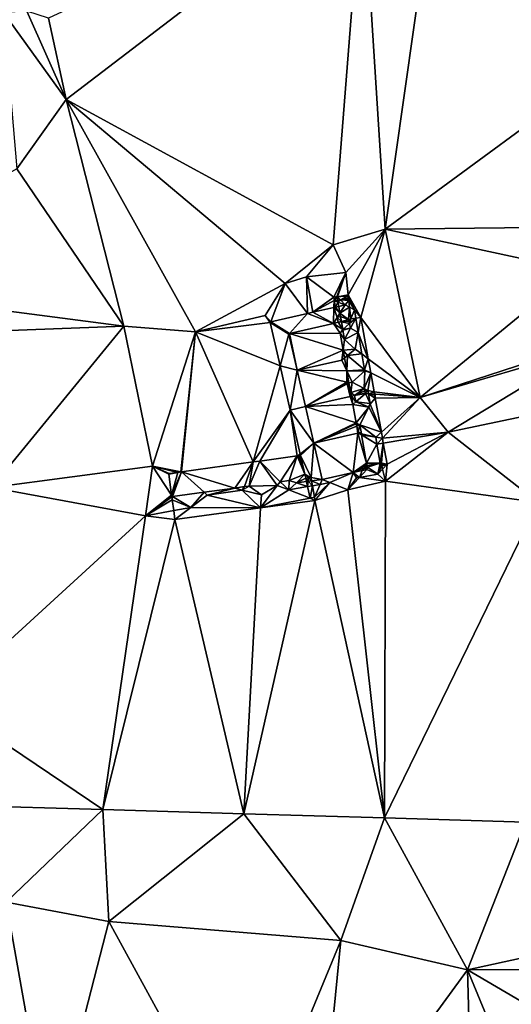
# Model space of a CAD drawing. Header units: inches. Extents: x 573063 to 573309, y 6670422 to 6670677.
# Tile 32 of 39: x 573166 to 573181, y 6670618 to 6670648. Entities that reach past the tile are written whole.
import ezdxf

# ---------------------------------------------------------------- set-up
doc = ezdxf.new("R2010")
doc.units = ezdxf.units.IN
doc.header["$MEASUREMENT"] = 0
doc.layers.add('Terreng_ortofoto', color=10, linetype='Continuous')

msp = doc.modelspace()

# ---------------------------------------------------------------- linework, layer by layer
at = {"layer": 'Terreng_ortofoto'}
for points in [[(573063.36, 6670640.044, 213.26), (573270.643, 6670672.982, 219), (573292.127, 6670676.396, 220.205)], [(573063.36, 6670640.044, 213.26), (573219.599, 6670664.87, 221.75), (573270.643, 6670672.982, 219)], [(573063.36, 6670640.044, 213.26), (573191.031, 6670660.33, 221.728), (573219.599, 6670664.87, 221.75)], [(573170.203, 6670657.02, 220.975), (573191.031, 6670660.33, 221.728), (573063.36, 6670640.044, 213.26)], [(573152.968, 6670654.281, 219.953), (573170.203, 6670657.02, 220.975), (573063.36, 6670640.044, 213.26)], [(573167.9, 6670645.51, 220), (573176.83, 6670652.35, 221), (573167.36, 6670647.97, 220)], [(573175.94, 6670641.13, 220), (573176.83, 6670652.35, 221), (573167.9, 6670645.51, 220)], [(573175.94, 6670641.13, 220), (573177.51, 6670641.6, 220), (573176.83, 6670652.35, 221)], [(573177.51, 6670641.6, 220), (573178.97, 6670651.87, 221), (573176.83, 6670652.35, 221)], [(573177.51, 6670641.6, 220), (573184.576, 6670646.793, 220.525), (573178.97, 6670651.87, 221)], [(573184.576, 6670646.793, 220.525), (573181.77, 6670651.55, 221), (573178.97, 6670651.87, 221)], [(573167.9, 6670645.51, 220), (573166.71, 6670648.18, 220), (573166.01, 6670648.14, 220)], [(573166.41, 6670643.42, 220), (573167.9, 6670645.51, 220), (573166.01, 6670648.14, 220)], [(573167.9, 6670645.51, 220), (573167.36, 6670647.97, 220), (573166.71, 6670648.18, 220)], [(573177.51, 6670641.6, 220), (573183.8, 6670641.67, 220), (573184.576, 6670646.793, 220.525)], [(573166.41, 6670643.42, 220), (573169.63, 6670638.68, 220), (573167.9, 6670645.51, 220)], [(573169.63, 6670638.68, 220), (573171.79, 6670638.51, 220), (573167.9, 6670645.51, 220)], [(573171.79, 6670638.51, 220), (573174.5, 6670639.97, 220), (573167.9, 6670645.51, 220)], [(573174.5, 6670639.97, 220), (573175.94, 6670641.13, 220), (573167.9, 6670645.51, 220)], [(573166.41, 6670643.42, 220), (573160.23, 6670639.91, 220), (573169.63, 6670638.68, 220)], [(573176.323, 6670640.296, 219.91), (573177.51, 6670641.6, 220), (573175.94, 6670641.13, 220)], [(573176.323, 6670640.296, 219.91), (573176.397, 6670639.628, 219.779), (573177.51, 6670641.6, 220)], [(573176.78, 6670638.938, 219.483), (573177.51, 6670641.6, 220), (573176.397, 6670639.628, 219.779)], [(573178.57, 6670636.53, 219), (573177.51, 6670641.6, 220), (573176.78, 6670638.938, 219.483)], [(573177.51, 6670641.6, 220), (573183.246, 6670640.369, 219.38), (573183.8, 6670641.67, 220)], [(573178.57, 6670636.53, 219), (573183.246, 6670640.369, 219.38), (573177.51, 6670641.6, 220)], [(573174.5, 6670639.97, 220), (573175.14, 6670640.164, 219.977), (573175.94, 6670641.13, 220)], [(573175.14, 6670640.164, 219.977), (573176.323, 6670640.296, 219.91), (573175.94, 6670641.13, 220)], [(573178.57, 6670636.53, 219), (573183.541, 6670638.146, 219.274), (573183.246, 6670640.369, 219.38)], [(573175.174, 6670639.063, 220.07), (573175.14, 6670640.164, 219.977), (573174.5, 6670639.97, 220)], [(573175.96, 6670639.551, 220.29), (573176.323, 6670640.296, 219.91), (573175.14, 6670640.164, 219.977)], [(573175.331, 6670639.098, 220.032), (573175.14, 6670640.164, 219.977), (573175.174, 6670639.063, 220.07)], [(573175.331, 6670639.098, 220.032), (573175.96, 6670639.551, 220.29), (573175.14, 6670640.164, 219.977)], [(573175.96, 6670639.551, 220.29), (573176.058, 6670639.569, 219.775), (573176.323, 6670640.296, 219.91)], [(573176.058, 6670639.569, 219.775), (573176.079, 6670639.564, 220.29), (573176.323, 6670640.296, 219.91)], [(573176.079, 6670639.564, 220.29), (573176.397, 6670639.628, 219.779), (573176.323, 6670640.296, 219.91)], [(573169.63, 6670638.68, 220), (573160.23, 6670639.91, 220), (573160.09, 6670638.32, 220)], [(573171.79, 6670638.51, 220), (573173.89, 6670639, 220), (573174.5, 6670639.97, 220)], [(573174.061, 6670638.812, 219.957), (573174.5, 6670639.97, 220), (573173.89, 6670639, 220)], [(573174.061, 6670638.812, 219.957), (573175.174, 6670639.063, 220.07), (573174.5, 6670639.97, 220)], [(573175.971, 6670639.452, 219.754), (573175.96, 6670639.551, 220.29), (573175.331, 6670639.098, 220.032)], [(573175.971, 6670639.452, 219.754), (573175.331, 6670639.098, 220.032), (573175.965, 6670639.242, 219.878)], [(573175.971, 6670639.452, 219.754), (573176.058, 6670639.569, 219.775), (573175.96, 6670639.551, 220.29)], [(573175.971, 6670639.452, 219.754), (573175.965, 6670639.242, 219.878), (573176.009, 6670639.251, 219.867)], [(573175.971, 6670639.452, 219.754), (573176.077, 6670639.463, 219.754), (573176.058, 6670639.569, 219.775)], [(573175.971, 6670639.452, 219.754), (573176.088, 6670639.405, 219.723), (573176.077, 6670639.463, 219.754)], [(573175.971, 6670639.452, 219.754), (573176.009, 6670639.251, 219.867), (573176.088, 6670639.405, 219.723)], [(573176.077, 6670639.463, 219.754), (573176.079, 6670639.564, 220.29), (573176.058, 6670639.569, 219.775)], [(573176.077, 6670639.463, 219.754), (573176.154, 6670639.472, 219.754), (573176.079, 6670639.564, 220.29)], [(573176.077, 6670639.463, 219.754), (573176.088, 6670639.405, 219.723), (573176.154, 6670639.472, 219.754)], [(573176.38, 6670639.598, 220.29), (573176.397, 6670639.628, 219.779), (573176.079, 6670639.564, 220.29)], [(573176.163, 6670639.473, 219.754), (573176.38, 6670639.598, 220.29), (573176.079, 6670639.564, 220.29)], [(573176.163, 6670639.473, 219.754), (573176.079, 6670639.564, 220.29), (573176.154, 6670639.472, 219.754)], [(573176.088, 6670639.405, 219.723), (573176.307, 6670639.318, 219.795), (573176.163, 6670639.473, 219.754)], [(573176.088, 6670639.405, 219.723), (573176.163, 6670639.473, 219.754), (573176.154, 6670639.472, 219.754)], [(573176.163, 6670639.473, 219.754), (573176.406, 6670639.542, 219.763), (573176.38, 6670639.598, 220.29)], [(573176.163, 6670639.473, 219.754), (573176.411, 6670639.501, 219.754), (573176.406, 6670639.542, 219.763)], [(573176.163, 6670639.473, 219.754), (573176.416, 6670639.456, 219.746), (573176.411, 6670639.501, 219.754)], [(573176.307, 6670639.318, 219.795), (573176.416, 6670639.456, 219.746), (573176.163, 6670639.473, 219.754)], [(573176.439, 6670639.247, 219.705), (573176.416, 6670639.456, 219.746), (573176.307, 6670639.318, 219.795)], [(573176.38, 6670639.598, 220.29), (573176.405, 6670639.557, 219.765), (573176.397, 6670639.628, 219.779)], [(573176.38, 6670639.598, 220.29), (573176.406, 6670639.542, 219.763), (573176.405, 6670639.557, 219.765)], [(573176.583, 6670639.17, 219.55), (573176.78, 6670638.938, 219.483), (573176.397, 6670639.628, 219.779)], [(573176.583, 6670639.17, 219.55), (573176.397, 6670639.628, 219.779), (573176.405, 6670639.557, 219.765)], [(573176.583, 6670639.17, 219.55), (573176.405, 6670639.557, 219.765), (573176.411, 6670639.501, 219.754)], [(573176.411, 6670639.501, 219.754), (573176.405, 6670639.557, 219.765), (573176.406, 6670639.542, 219.763)], [(573176.583, 6670639.17, 219.55), (573176.411, 6670639.501, 219.754), (573176.416, 6670639.456, 219.746)], [(573176.439, 6670639.247, 219.705), (573176.583, 6670639.17, 219.55), (573176.416, 6670639.456, 219.746)], [(573175.331, 6670639.098, 220.032), (573175.953, 6670638.757, 220.158), (573175.965, 6670639.242, 219.878)], [(573175.953, 6670638.757, 220.158), (573176.069, 6670638.941, 220.179), (573175.965, 6670639.242, 219.878)], [(573176.009, 6670639.251, 219.867), (573175.965, 6670639.242, 219.878), (573176.148, 6670639.067, 219.616)], [(573176.069, 6670638.941, 220.179), (573176.148, 6670639.067, 219.616), (573175.965, 6670639.242, 219.878)], [(573176.088, 6670639.405, 219.723), (573176.009, 6670639.251, 219.867), (573176.111, 6670639.274, 219.682)], [(573176.009, 6670639.251, 219.867), (573176.148, 6670639.067, 219.616), (573176.111, 6670639.274, 219.682)], [(573176.088, 6670639.405, 219.723), (573176.111, 6670639.274, 219.682), (573176.307, 6670639.318, 219.795)], [(573176.307, 6670639.318, 219.795), (573176.111, 6670639.274, 219.682), (573176.148, 6670639.067, 219.616)], [(573176.439, 6670639.247, 219.705), (573176.307, 6670639.318, 219.795), (573176.148, 6670639.067, 219.616)], [(573176.439, 6670639.247, 219.705), (573176.148, 6670639.067, 219.616), (573176.406, 6670638.884, 219.688)], [(573176.477, 6670638.904, 219.637), (573176.439, 6670639.247, 219.705), (573176.406, 6670638.884, 219.688)], [(573176.477, 6670638.904, 219.637), (573176.583, 6670639.17, 219.55), (573176.439, 6670639.247, 219.705)], [(573176.477, 6670638.904, 219.637), (573176.625, 6670638.921, 219.509), (573176.583, 6670639.17, 219.55)], [(573176.583, 6670639.17, 219.55), (573176.625, 6670638.921, 219.509), (573176.78, 6670638.938, 219.483)], [(573171.79, 6670638.51, 220), (573174.046, 6670638.788, 219.957), (573173.89, 6670639, 220)], [(573174.061, 6670638.812, 219.957), (573173.89, 6670639, 220), (573174.046, 6670638.788, 219.957)], [(573174.061, 6670638.812, 219.957), (573174.624, 6670638.457, 220.158), (573175.174, 6670639.063, 220.07)], [(573174.624, 6670638.457, 220.158), (573175.953, 6670638.757, 220.158), (573175.174, 6670639.063, 220.07)], [(573175.331, 6670639.098, 220.032), (573175.174, 6670639.063, 220.07), (573175.953, 6670638.757, 220.158)], [(573175.953, 6670638.757, 220.158), (573176.094, 6670638.797, 220.153), (573176.069, 6670638.941, 220.179)], [(573176.069, 6670638.941, 220.179), (573176.165, 6670638.97, 219.586), (573176.148, 6670639.067, 219.616)], [(573176.069, 6670638.941, 220.179), (573176.191, 6670638.824, 219.54), (573176.165, 6670638.97, 219.586)], [(573176.069, 6670638.941, 220.179), (573176.094, 6670638.797, 220.153), (573176.191, 6670638.824, 219.54)], [(573176.094, 6670638.797, 220.153), (573176.194, 6670638.806, 219.534), (573176.191, 6670638.824, 219.54)], [(573176.406, 6670638.884, 219.688), (573176.148, 6670639.067, 219.616), (573176.165, 6670638.97, 219.586)], [(573176.406, 6670638.884, 219.688), (573176.165, 6670638.97, 219.586), (573176.191, 6670638.824, 219.54)], [(573176.406, 6670638.884, 219.688), (573176.191, 6670638.824, 219.54), (573176.194, 6670638.806, 219.534)], [(573176.419, 6670638.826, 219.674), (573176.406, 6670638.884, 219.688), (573176.194, 6670638.806, 219.534)], [(573176.434, 6670638.76, 219.657), (573176.419, 6670638.826, 219.674), (573176.194, 6670638.806, 219.534)], [(573176.477, 6670638.904, 219.637), (573176.406, 6670638.884, 219.688), (573176.419, 6670638.826, 219.674)], [(573176.477, 6670638.904, 219.637), (573176.419, 6670638.826, 219.674), (573176.434, 6670638.76, 219.657)], [(573176.477, 6670638.904, 219.637), (573176.434, 6670638.76, 219.657), (573176.625, 6670638.921, 219.509)], [(573176.625, 6670638.921, 219.509), (573176.434, 6670638.76, 219.657), (573176.466, 6670638.618, 219.622)], [(573176.699, 6670638.484, 219.439), (573176.625, 6670638.921, 219.509), (573176.466, 6670638.618, 219.622)], [(573176.699, 6670638.484, 219.439), (573176.78, 6670638.938, 219.483), (573176.625, 6670638.921, 219.509)], [(573176.699, 6670638.484, 219.439), (573177.001, 6670637.698, 219.224), (573176.78, 6670638.938, 219.483)], [(573178.57, 6670636.53, 219), (573176.78, 6670638.938, 219.483), (573177.001, 6670637.698, 219.224)], [(573165.64, 6670633.81, 219), (573169.63, 6670638.68, 220), (573160.09, 6670638.32, 220)], [(573170.5, 6670634.46, 219), (573169.63, 6670638.68, 220), (573165.64, 6670633.81, 219)], [(573170.5, 6670634.46, 219), (573171.79, 6670638.51, 220), (573169.63, 6670638.68, 220)], [(573171.79, 6670638.51, 220), (573174.344, 6670637.479, 219.867), (573174.046, 6670638.788, 219.957)], [(573174.061, 6670638.812, 219.957), (573174.046, 6670638.788, 219.957), (573174.624, 6670638.457, 220.158)], [(573174.344, 6670637.479, 219.867), (573174.609, 6670638.433, 220.158), (573174.046, 6670638.788, 219.957)], [(573174.609, 6670638.433, 220.158), (573174.624, 6670638.457, 220.158), (573174.046, 6670638.788, 219.957)], [(573174.624, 6670638.457, 220.158), (573176.152, 6670638.472, 220.094), (573175.953, 6670638.757, 220.158)], [(573175.953, 6670638.757, 220.158), (573176.234, 6670638.582, 219.463), (573176.094, 6670638.797, 220.153)], [(573175.953, 6670638.757, 220.158), (573176.152, 6670638.472, 220.094), (573176.234, 6670638.582, 219.463)], [(573176.094, 6670638.797, 220.153), (573176.234, 6670638.582, 219.463), (573176.194, 6670638.806, 219.534)], [(573176.152, 6670638.472, 220.094), (573176.238, 6670638.56, 219.456), (573176.234, 6670638.582, 219.463)], [(573176.288, 6670638.279, 219.367), (573176.238, 6670638.56, 219.456), (573176.152, 6670638.472, 220.094)], [(573176.434, 6670638.76, 219.657), (573176.194, 6670638.806, 219.534), (573176.234, 6670638.582, 219.463)], [(573176.434, 6670638.76, 219.657), (573176.234, 6670638.582, 219.463), (573176.466, 6670638.618, 219.622)], [(573176.466, 6670638.618, 219.622), (573176.234, 6670638.582, 219.463), (573176.238, 6670638.56, 219.456)], [(573176.288, 6670638.279, 219.367), (573176.466, 6670638.618, 219.622), (573176.238, 6670638.56, 219.456)], [(573176.699, 6670638.484, 219.439), (573176.466, 6670638.618, 219.622), (573176.288, 6670638.279, 219.367)], [(573170.5, 6670634.46, 219), (573171.355, 6670634.29, 219), (573171.79, 6670638.51, 220)], [(573171.374, 6670634.286, 219), (573171.79, 6670638.51, 220), (573171.355, 6670634.29, 219)], [(573171.374, 6670634.286, 219), (573173.533, 6670634.584, 219.088), (573171.79, 6670638.51, 220)], [(573173.533, 6670634.584, 219.088), (573174.344, 6670637.479, 219.867), (573171.79, 6670638.51, 220)], [(573174.344, 6670637.479, 219.867), (573174.855, 6670637.353, 219.834), (573174.609, 6670638.433, 220.158)], [(573174.609, 6670638.433, 220.158), (573174.855, 6670637.353, 219.834), (573174.624, 6670638.457, 220.158)], [(573176.244, 6670637.956, 219.999), (573176.152, 6670638.472, 220.094), (573174.624, 6670638.457, 220.158)], [(573176.244, 6670637.956, 219.999), (573174.624, 6670638.457, 220.158), (573174.855, 6670637.353, 219.834)], [(573176.244, 6670637.956, 219.999), (573176.288, 6670638.279, 219.367), (573176.152, 6670638.472, 220.094)], [(573176.244, 6670637.956, 219.999), (573176.61, 6670637.99, 219.467), (573176.288, 6670638.279, 219.367)], [(573176.61, 6670637.99, 219.467), (573176.699, 6670638.484, 219.439), (573176.288, 6670638.279, 219.367)], [(573176.61, 6670637.99, 219.467), (573176.806, 6670637.843, 219.335), (573176.699, 6670638.484, 219.439)], [(573176.699, 6670638.484, 219.439), (573176.806, 6670637.843, 219.335), (573177.001, 6670637.698, 219.224)], [(573176.203, 6670637.657, 219.851), (573176.244, 6670637.956, 219.999), (573174.855, 6670637.353, 219.834)], [(573176.203, 6670637.657, 219.851), (573176.286, 6670637.725, 219.957), (573176.244, 6670637.956, 219.999)], [(573176.244, 6670637.956, 219.999), (573176.374, 6670637.797, 219.266), (573176.61, 6670637.99, 219.467)], [(573176.244, 6670637.956, 219.999), (573176.286, 6670637.725, 219.957), (573176.374, 6670637.797, 219.266)], [(573176.61, 6670637.99, 219.467), (573176.374, 6670637.797, 219.266), (573176.806, 6670637.843, 219.335)], [(573178.57, 6670636.53, 219), (573183.561, 6670637.991, 219.266), (573183.541, 6670638.146, 219.274)], [(573178.57, 6670636.53, 219), (573179.41, 6670635.48, 219), (573183.561, 6670637.991, 219.266)], [(573183.772, 6670636.398, 219.19), (573183.561, 6670637.991, 219.266), (573179.41, 6670635.48, 219)], [(573176.203, 6670637.657, 219.851), (573174.855, 6670637.353, 219.834), (573176.355, 6670637.335, 219.886)], [(573176.203, 6670637.657, 219.851), (573176.355, 6670637.335, 219.886), (573176.286, 6670637.725, 219.957)], [(573176.286, 6670637.725, 219.957), (573176.355, 6670637.335, 219.886), (573176.374, 6670637.797, 219.266)], [(573176.355, 6670637.335, 219.886), (573176.887, 6670637.362, 219.256), (573176.374, 6670637.797, 219.266)], [(573176.806, 6670637.843, 219.335), (573176.374, 6670637.797, 219.266), (573176.887, 6670637.362, 219.256)], [(573176.806, 6670637.843, 219.335), (573176.887, 6670637.362, 219.256), (573177.001, 6670637.698, 219.224)], [(573176.887, 6670637.362, 219.256), (573177.078, 6670637.268, 219.134), (573177.001, 6670637.698, 219.224)], [(573178.57, 6670636.53, 219), (573177.001, 6670637.698, 219.224), (573177.078, 6670637.268, 219.134)], [(573174.647, 6670636.15, 219.539), (573174.344, 6670637.479, 219.867), (573173.533, 6670634.584, 219.088)], [(573174.647, 6670636.15, 219.539), (573174.855, 6670637.353, 219.834), (573174.344, 6670637.479, 219.867)], [(573174.647, 6670636.15, 219.539), (573175.106, 6670636.253, 219.543), (573174.855, 6670637.353, 219.834)], [(573175.106, 6670636.253, 219.543), (573176.356, 6670636.987, 219.653), (573174.855, 6670637.353, 219.834)], [(573176.355, 6670637.335, 219.886), (573174.855, 6670637.353, 219.834), (573176.356, 6670636.987, 219.653)], [(573176.355, 6670637.335, 219.886), (573176.893, 6670637.328, 219.251), (573176.887, 6670637.362, 219.256)], [(573176.893, 6670637.328, 219.251), (573177.078, 6670637.268, 219.134), (573176.887, 6670637.362, 219.256)], [(573176.42, 6670636.971, 219.82), (573176.518, 6670636.989, 219.097), (573176.355, 6670637.335, 219.886)], [(573176.42, 6670636.971, 219.82), (573176.355, 6670637.335, 219.886), (573176.356, 6670636.987, 219.653)], [(573176.355, 6670637.335, 219.886), (573176.518, 6670636.989, 219.097), (573176.893, 6670637.328, 219.251)], [(573176.518, 6670636.989, 219.097), (573176.882, 6670636.795, 219.072), (573176.893, 6670637.328, 219.251)], [(573176.882, 6670636.795, 219.072), (573177.078, 6670637.268, 219.134), (573176.893, 6670637.328, 219.251)], [(573176.882, 6670636.795, 219.072), (573176.993, 6670636.736, 219.155), (573177.078, 6670637.268, 219.134)], [(573177.18, 6670636.699, 219.015), (573177.078, 6670637.268, 219.134), (573176.993, 6670636.736, 219.155)], [(573177.18, 6670636.699, 219.015), (573178.57, 6670636.53, 219), (573177.078, 6670637.268, 219.134)], [(573175.106, 6670636.253, 219.543), (573176.367, 6670636.942, 219.64), (573176.356, 6670636.987, 219.653)], [(573176.454, 6670636.558, 219.527), (573176.367, 6670636.942, 219.64), (573175.106, 6670636.253, 219.543)], [(573176.42, 6670636.971, 219.82), (573176.356, 6670636.987, 219.653), (573176.367, 6670636.942, 219.64)], [(573176.472, 6670636.678, 219.766), (573176.42, 6670636.971, 219.82), (573176.367, 6670636.942, 219.64)], [(573176.472, 6670636.678, 219.766), (573176.367, 6670636.942, 219.64), (573176.454, 6670636.558, 219.527)], [(573176.472, 6670636.678, 219.766), (573176.518, 6670636.989, 219.097), (573176.42, 6670636.971, 219.82)], [(573176.472, 6670636.678, 219.766), (573176.882, 6670636.795, 219.072), (573176.518, 6670636.989, 219.097)], [(573176.472, 6670636.678, 219.766), (573176.59, 6670636.588, 219.046), (573176.882, 6670636.795, 219.072)], [(573176.59, 6670636.588, 219.046), (573176.898, 6670636.726, 219.05), (573176.882, 6670636.795, 219.072)], [(573176.898, 6670636.726, 219.05), (573176.993, 6670636.736, 219.155), (573176.882, 6670636.795, 219.072)], [(573176.454, 6670636.558, 219.527), (573175.106, 6670636.253, 219.543), (573176.537, 6670636.317, 219.7)], [(573176.472, 6670636.678, 219.766), (573176.454, 6670636.558, 219.527), (573176.492, 6670636.566, 219.746)], [(573176.454, 6670636.558, 219.527), (573176.537, 6670636.317, 219.7), (573176.492, 6670636.566, 219.746)], [(573176.472, 6670636.678, 219.766), (573176.492, 6670636.566, 219.746), (573176.59, 6670636.588, 219.046)], [(573176.492, 6670636.566, 219.746), (573176.624, 6670636.394, 219.021), (573176.59, 6670636.588, 219.046)], [(573176.492, 6670636.566, 219.746), (573176.537, 6670636.317, 219.7), (573176.624, 6670636.394, 219.021)], [(573176.913, 6670636.661, 219.028), (573176.898, 6670636.726, 219.05), (573176.59, 6670636.588, 219.046)], [(573176.915, 6670636.65, 219), (573176.913, 6670636.661, 219.028), (573176.59, 6670636.588, 219.046)], [(573176.915, 6670636.65, 219), (573176.59, 6670636.588, 219.046), (573176.624, 6670636.394, 219.021)], [(573176.915, 6670636.65, 219), (573176.624, 6670636.394, 219.021), (573177.058, 6670636.348, 219.092)], [(573176.913, 6670636.661, 219.028), (573176.993, 6670636.736, 219.155), (573176.898, 6670636.726, 219.05)], [(573176.913, 6670636.661, 219.028), (573177.008, 6670636.643, 219.14), (573176.993, 6670636.736, 219.155)], [(573176.915, 6670636.65, 219), (573177.008, 6670636.643, 219.14), (573176.913, 6670636.661, 219.028)], [(573176.915, 6670636.65, 219), (573177.058, 6670636.348, 219.092), (573177.008, 6670636.643, 219.14)], [(573177.008, 6670636.643, 219.14), (573177.18, 6670636.699, 219.015), (573176.993, 6670636.736, 219.155)], [(573177.008, 6670636.643, 219.14), (573177.192, 6670636.63, 219), (573177.18, 6670636.699, 219.015)], [(573177.008, 6670636.643, 219.14), (573177.058, 6670636.348, 219.092), (573177.213, 6670636.509, 218.99)], [(573177.008, 6670636.643, 219.14), (573177.213, 6670636.509, 218.99), (573177.197, 6670636.599, 218.997)], [(573177.008, 6670636.643, 219.14), (573177.197, 6670636.599, 218.997), (573177.192, 6670636.63, 219)], [(573177.061, 6670636.326, 219.088), (573177.213, 6670636.509, 218.99), (573177.058, 6670636.348, 219.092)], [(573177.396, 6670635.484, 218.906), (573177.213, 6670636.509, 218.99), (573177.061, 6670636.326, 219.088)], [(573177.192, 6670636.63, 219), (573177.212, 6670636.628, 218.998), (573177.18, 6670636.699, 219.015)], [(573177.18, 6670636.699, 219.015), (573177.212, 6670636.628, 218.998), (573178.57, 6670636.53, 219)], [(573177.192, 6670636.63, 219), (573177.197, 6670636.599, 218.997), (573177.212, 6670636.628, 218.998)], [(573177.212, 6670636.628, 218.998), (573177.197, 6670636.599, 218.997), (573177.213, 6670636.509, 218.99)], [(573177.212, 6670636.628, 218.998), (573177.213, 6670636.509, 218.99), (573178.57, 6670636.53, 219)], [(573177.396, 6670635.484, 218.906), (573178.57, 6670636.53, 219), (573177.213, 6670636.509, 218.99)], [(573177.396, 6670635.484, 218.906), (573177.429, 6670635.299, 218.89), (573178.57, 6670636.53, 219)], [(573178.57, 6670636.53, 219), (573177.429, 6670635.299, 218.89), (573179.41, 6670635.48, 219)], [(573175.357, 6670635.154, 219.236), (573175.106, 6670636.253, 219.543), (573174.647, 6670636.15, 219.539)], [(573176.537, 6670636.317, 219.7), (573175.106, 6670636.253, 219.543), (573176.635, 6670635.766, 219.305)], [(573175.357, 6670635.154, 219.236), (573176.635, 6670635.766, 219.305), (573175.106, 6670636.253, 219.543)], [(573176.537, 6670636.317, 219.7), (573177.015, 6670636.232, 218.977), (573176.624, 6670636.394, 219.021)], [(573176.537, 6670636.317, 219.7), (573176.635, 6670635.766, 219.305), (573177.015, 6670636.232, 218.977)], [(573177.011, 6670636.249, 218.978), (573177.058, 6670636.348, 219.092), (573176.624, 6670636.394, 219.021)], [(573177.011, 6670636.249, 218.978), (573176.624, 6670636.394, 219.021), (573177.015, 6670636.232, 218.977)], [(573176.748, 6670635.699, 218.932), (573177.015, 6670636.232, 218.977), (573176.635, 6670635.766, 219.305)], [(573177.396, 6670635.484, 218.906), (573177.015, 6670636.232, 218.977), (573176.748, 6670635.699, 218.932)], [(573177.011, 6670636.249, 218.978), (573177.061, 6670636.326, 219.088), (573177.058, 6670636.348, 219.092)], [(573177.011, 6670636.249, 218.978), (573177.015, 6670636.232, 218.977), (573177.061, 6670636.326, 219.088)], [(573177.396, 6670635.484, 218.906), (573177.061, 6670636.326, 219.088), (573177.015, 6670636.232, 218.977)], [(573182.12, 6670633.36, 219), (573183.772, 6670636.398, 219.19), (573179.41, 6670635.48, 219)], [(573174.647, 6670636.15, 219.539), (573173.533, 6670634.584, 219.088), (573173.729, 6670634.611, 219.096)], [(573174.647, 6670636.15, 219.539), (573173.729, 6670634.611, 219.096), (573174.856, 6670634.766, 219.142)], [(573175.357, 6670635.154, 219.236), (573174.647, 6670636.15, 219.539), (573174.95, 6670634.821, 219.157)], [(573174.647, 6670636.15, 219.539), (573174.856, 6670634.766, 219.142), (573174.95, 6670634.821, 219.157)], [(573175.357, 6670635.154, 219.236), (573176.64, 6670635.735, 219.593), (573176.635, 6670635.766, 219.305)], [(573175.357, 6670635.154, 219.236), (573176.653, 6670635.661, 219.58), (573176.64, 6670635.735, 219.593)], [(573175.357, 6670635.154, 219.236), (573176.69, 6670635.455, 219.542), (573176.653, 6670635.661, 219.58)], [(573176.748, 6670635.699, 218.932), (573176.635, 6670635.766, 219.305), (573176.64, 6670635.735, 219.593)], [(573176.653, 6670635.661, 219.58), (573176.748, 6670635.699, 218.932), (573176.64, 6670635.735, 219.593)], [(573176.653, 6670635.661, 219.58), (573176.698, 6670635.488, 219.228), (573176.748, 6670635.699, 218.932)], [(573176.653, 6670635.661, 219.58), (573176.69, 6670635.455, 219.542), (573176.698, 6670635.488, 219.228)], [(573176.748, 6670635.699, 218.932), (573176.698, 6670635.488, 219.228), (573176.795, 6670635.437, 218.928)], [(573177.228, 6670635.334, 218.927), (573176.748, 6670635.699, 218.932), (573176.795, 6670635.437, 218.928)], [(573177.228, 6670635.334, 218.927), (573177.396, 6670635.484, 218.906), (573176.748, 6670635.699, 218.932)], [(573175.357, 6670635.154, 219.236), (573176.543, 6670634.265, 218.912), (573176.69, 6670635.455, 219.542)], [(573176.69, 6670635.455, 219.542), (573176.543, 6670634.265, 218.912), (573176.953, 6670634.551, 218.916)], [(573176.69, 6670635.455, 219.542), (573176.705, 6670635.458, 219.219), (573176.698, 6670635.488, 219.228)], [(573176.69, 6670635.455, 219.542), (573176.802, 6670635.4, 218.928), (573176.705, 6670635.458, 219.219)], [(573176.69, 6670635.455, 219.542), (573176.953, 6670634.551, 218.916), (573176.802, 6670635.4, 218.928)], [(573176.698, 6670635.488, 219.228), (573176.705, 6670635.458, 219.219), (573176.795, 6670635.437, 218.928)], [(573176.705, 6670635.458, 219.219), (573176.802, 6670635.4, 218.928), (573176.795, 6670635.437, 218.928)], [(573177.228, 6670635.334, 218.927), (573176.795, 6670635.437, 218.928), (573176.802, 6670635.4, 218.928)], [(573177.264, 6670635.121, 218.893), (573176.802, 6670635.4, 218.928), (573176.953, 6670634.551, 218.916)], [(573177.264, 6670635.121, 218.893), (573177.228, 6670635.334, 218.927), (573176.802, 6670635.4, 218.928)], [(573177.228, 6670635.334, 218.927), (573177.429, 6670635.299, 218.89), (573177.396, 6670635.484, 218.906)], [(573177.264, 6670635.121, 218.893), (573177.429, 6670635.299, 218.89), (573177.228, 6670635.334, 218.927)], [(573177.264, 6670635.121, 218.893), (573177.455, 6670635.153, 218.878), (573177.429, 6670635.299, 218.89)], [(573177.455, 6670635.153, 218.878), (573179.41, 6670635.48, 219), (573177.429, 6670635.299, 218.89)], [(573177.455, 6670635.153, 218.878), (573177.569, 6670634.514, 218.826), (573179.41, 6670635.48, 219)], [(573177.569, 6670634.514, 218.826), (573177.519, 6670634.004, 218.803), (573179.41, 6670635.48, 219)], [(573177.519, 6670634.004, 218.803), (573182.12, 6670633.36, 219), (573179.41, 6670635.48, 219)], [(573175.357, 6670635.154, 219.236), (573174.95, 6670634.821, 219.157), (573174.96, 6670634.781, 219.147)], [(573175.357, 6670635.154, 219.236), (573174.96, 6670634.781, 219.147), (573175.28, 6670634.116, 219.31)], [(573175.357, 6670635.154, 219.236), (573175.28, 6670634.116, 219.31), (573175.607, 6670634.054, 218.912)], [(573175.357, 6670635.154, 219.236), (573175.607, 6670634.054, 218.912), (573176.543, 6670634.265, 218.912)], [(573177.264, 6670635.121, 218.893), (573176.953, 6670634.551, 218.916), (573177.36, 6670634.55, 218.8)], [(573177.264, 6670635.121, 218.893), (573177.36, 6670634.55, 218.8), (573177.455, 6670635.153, 218.878)], [(573177.455, 6670635.153, 218.878), (573177.36, 6670634.55, 218.8), (573177.396, 6670634.544, 218.846)], [(573177.455, 6670635.153, 218.878), (573177.396, 6670634.544, 218.846), (573177.569, 6670634.514, 218.826)], [(573173.729, 6670634.611, 219.096), (573174.344, 6670633.988, 219.31), (573174.856, 6670634.766, 219.142)], [(573174.622, 6670634.026, 219.31), (573174.856, 6670634.766, 219.142), (573174.344, 6670633.988, 219.31)], [(573174.622, 6670634.026, 219.31), (573175.088, 6670634.219, 219), (573174.856, 6670634.766, 219.142)], [(573174.95, 6670634.821, 219.157), (573174.856, 6670634.766, 219.142), (573174.864, 6670634.767, 219.143)], [(573174.856, 6670634.766, 219.142), (573175.088, 6670634.219, 219), (573174.864, 6670634.767, 219.143)], [(573174.95, 6670634.821, 219.157), (573174.864, 6670634.767, 219.143), (573174.916, 6670634.775, 219.145)], [(573174.864, 6670634.767, 219.143), (573175.088, 6670634.219, 219), (573174.916, 6670634.775, 219.145)], [(573174.95, 6670634.821, 219.157), (573174.916, 6670634.775, 219.145), (573174.96, 6670634.781, 219.147)], [(573174.96, 6670634.781, 219.147), (573174.916, 6670634.775, 219.145), (573175.088, 6670634.219, 219)], [(573174.96, 6670634.781, 219.147), (573175.088, 6670634.219, 219), (573175.28, 6670634.116, 219.31)], [(573170.5, 6670634.46, 219), (573165.64, 6670633.81, 219), (573170.29, 6670632.964, 218.68)], [(573170.5, 6670634.46, 219), (573170.29, 6670632.964, 218.68), (573171.074, 6670633.581, 218.812)], [(573170.5, 6670634.46, 219), (573171.074, 6670633.581, 218.812), (573170.987, 6670634.213, 218.971)], [(573170.5, 6670634.46, 219), (573170.987, 6670634.213, 218.971), (573171.005, 6670634.235, 218.971)], [(573170.5, 6670634.46, 219), (573171.005, 6670634.235, 218.971), (573171.264, 6670634.271, 218.991)], [(573170.5, 6670634.46, 219), (573171.264, 6670634.271, 218.991), (573171.355, 6670634.29, 219)], [(573171.374, 6670634.286, 219), (573172.975, 6670633.799, 219.31), (573173.533, 6670634.584, 219.088)], [(573173.269, 6670633.84, 219.31), (573173.533, 6670634.584, 219.088), (573172.975, 6670633.799, 219.31)], [(573173.269, 6670633.84, 219.31), (573173.411, 6670633.859, 219.31), (573173.533, 6670634.584, 219.088)], [(573173.411, 6670633.859, 219.31), (573174.259, 6670633.875, 218.704), (573173.729, 6670634.611, 219.096)], [(573173.411, 6670633.859, 219.31), (573173.729, 6670634.611, 219.096), (573173.533, 6670634.584, 219.088)], [(573174.259, 6670633.875, 218.704), (573174.344, 6670633.988, 219.31), (573173.729, 6670634.611, 219.096)], [(573176.543, 6670634.265, 218.912), (573176.924, 6670634.498, 218.951), (573176.953, 6670634.551, 218.916)], [(573176.543, 6670634.265, 218.912), (573176.876, 6670634.411, 219.35), (573176.924, 6670634.498, 218.951)], [(573176.543, 6670634.265, 218.912), (573176.814, 6670634.326, 218.912), (573176.876, 6670634.411, 219.35)], [(573176.814, 6670634.326, 218.912), (573176.956, 6670634.358, 218.912), (573176.876, 6670634.411, 219.35)], [(573176.941, 6670634.422, 218.93), (573176.924, 6670634.498, 218.951), (573176.876, 6670634.411, 219.35)], [(573176.956, 6670634.358, 218.912), (573176.941, 6670634.422, 218.93), (573176.876, 6670634.411, 219.35)], [(573176.966, 6670634.476, 218.915), (573176.953, 6670634.551, 218.916), (573176.924, 6670634.498, 218.951)], [(573176.941, 6670634.422, 218.93), (573176.966, 6670634.476, 218.915), (573176.924, 6670634.498, 218.951)], [(573176.941, 6670634.422, 218.93), (573176.975, 6670634.428, 218.914), (573176.966, 6670634.476, 218.915)], [(573176.956, 6670634.358, 218.912), (573176.975, 6670634.428, 218.914), (573176.941, 6670634.422, 218.93)], [(573176.966, 6670634.476, 218.915), (573177.36, 6670634.55, 218.8), (573176.953, 6670634.551, 218.916)], [(573176.956, 6670634.358, 218.912), (573177.29, 6670634.22, 218.8), (573176.975, 6670634.428, 218.914)], [(573176.966, 6670634.476, 218.915), (573176.975, 6670634.428, 218.914), (573177.36, 6670634.55, 218.8)], [(573176.975, 6670634.428, 218.914), (573177.29, 6670634.22, 218.8), (573177.36, 6670634.55, 218.8)], [(573177.29, 6670634.22, 218.8), (573177.401, 6670634.483, 218.841), (573177.36, 6670634.55, 218.8)], [(573177.415, 6670634.461, 218.84), (573177.401, 6670634.483, 218.841), (573177.29, 6670634.22, 218.8)], [(573177.435, 6670634.372, 218.833), (573177.415, 6670634.461, 218.84), (573177.29, 6670634.22, 218.8)], [(573177.435, 6670634.372, 218.833), (573177.29, 6670634.22, 218.8), (573177.519, 6670634.004, 218.803)], [(573177.401, 6670634.483, 218.841), (573177.403, 6670634.512, 218.844), (573177.36, 6670634.55, 218.8)], [(573177.36, 6670634.55, 218.8), (573177.403, 6670634.512, 218.844), (573177.396, 6670634.544, 218.846)], [(573177.569, 6670634.514, 218.826), (573177.396, 6670634.544, 218.846), (573177.403, 6670634.512, 218.844)], [(573177.409, 6670634.484, 218.842), (573177.403, 6670634.512, 218.844), (573177.401, 6670634.483, 218.841)], [(573177.415, 6670634.461, 218.84), (573177.409, 6670634.484, 218.842), (573177.401, 6670634.483, 218.841)], [(573177.569, 6670634.514, 218.826), (573177.403, 6670634.512, 218.844), (573177.409, 6670634.484, 218.842)], [(573177.569, 6670634.514, 218.826), (573177.409, 6670634.484, 218.842), (573177.415, 6670634.461, 218.84)], [(573177.569, 6670634.514, 218.826), (573177.415, 6670634.461, 218.84), (573177.435, 6670634.372, 218.833)], [(573177.569, 6670634.514, 218.826), (573177.435, 6670634.372, 218.833), (573177.519, 6670634.004, 218.803)], [(573170.987, 6670634.213, 218.971), (573171.074, 6670633.581, 218.812), (573171.264, 6670634.271, 218.991)], [(573170.987, 6670634.213, 218.971), (573171.264, 6670634.271, 218.991), (573171.005, 6670634.235, 218.971)], [(573171.374, 6670634.286, 219), (573171.264, 6670634.271, 218.991), (573171.074, 6670633.581, 218.812)], [(573171.374, 6670634.286, 219), (573171.074, 6670633.581, 218.812), (573171.1, 6670633.542, 219.31)], [(573171.374, 6670634.286, 219), (573171.1, 6670633.542, 219.31), (573172.052, 6670633.673, 219.31)], [(573171.374, 6670634.286, 219), (573171.355, 6670634.29, 219), (573171.264, 6670634.271, 218.991)], [(573171.374, 6670634.286, 219), (573172.052, 6670633.673, 219.31), (573172.975, 6670633.799, 219.31)], [(573174.622, 6670634.026, 219.31), (573174.835, 6670633.954, 218.791), (573175.088, 6670634.219, 219)], [(573175.116, 6670634.094, 219.31), (573175.088, 6670634.219, 219), (573174.835, 6670633.954, 218.791)], [(573175.116, 6670634.094, 219.31), (573174.835, 6670633.954, 218.791), (573175.139, 6670633.996, 218.836)], [(573175.116, 6670634.094, 219.31), (573175.203, 6670634.106, 219.31), (573175.088, 6670634.219, 219)], [(573175.088, 6670634.219, 219), (573175.203, 6670634.106, 219.31), (573175.28, 6670634.116, 219.31)], [(573175.116, 6670634.094, 219.31), (573175.192, 6670634.003, 218.844), (573175.203, 6670634.106, 219.31)], [(573175.116, 6670634.094, 219.31), (573175.139, 6670633.996, 218.836), (573175.192, 6670634.003, 218.844)], [(573175.192, 6670634.003, 218.844), (573175.294, 6670634.017, 218.859), (573175.203, 6670634.106, 219.31)], [(573175.203, 6670634.106, 219.31), (573175.294, 6670634.017, 218.859), (573175.28, 6670634.116, 219.31)], [(573175.607, 6670634.054, 218.912), (573175.28, 6670634.116, 219.31), (573175.294, 6670634.017, 218.859)], [(573175.845, 6670633.961, 218.775), (573176.543, 6670634.265, 218.912), (573175.607, 6670634.054, 218.912)], [(573175.845, 6670633.961, 218.775), (573176.386, 6670633.748, 218.758), (573176.543, 6670634.265, 218.912)], [(573176.65, 6670634.105, 218.789), (573176.543, 6670634.265, 218.912), (573176.386, 6670633.748, 218.758)], [(573177.519, 6670634.004, 218.803), (573176.734, 6670634.12, 218.79), (573176.386, 6670633.748, 218.758)], [(573176.65, 6670634.105, 218.789), (573176.386, 6670633.748, 218.758), (573176.734, 6670634.12, 218.79)], [(573176.543, 6670634.265, 218.912), (573176.734, 6670634.12, 218.79), (573176.814, 6670634.326, 218.912)], [(573176.65, 6670634.105, 218.789), (573176.734, 6670634.12, 218.79), (573176.543, 6670634.265, 218.912)], [(573176.814, 6670634.326, 218.912), (573176.734, 6670634.12, 218.79), (573176.956, 6670634.358, 218.912)], [(573176.956, 6670634.358, 218.912), (573176.734, 6670634.12, 218.79), (573177.29, 6670634.22, 218.8)], [(573177.519, 6670634.004, 218.803), (573177.29, 6670634.22, 218.8), (573176.734, 6670634.12, 218.79)], [(573165.64, 6670633.81, 219), (573164.164, 6670627.36, 218.65), (573170.29, 6670632.964, 218.68)], [(573172.975, 6670633.799, 219.31), (573172.052, 6670633.673, 219.31), (573172.149, 6670633.585, 218.676)], [(573173.204, 6670633.73, 218.69), (573172.975, 6670633.799, 219.31), (573172.149, 6670633.585, 218.676)], [(573173.204, 6670633.73, 218.69), (573173.269, 6670633.84, 219.31), (573172.975, 6670633.799, 219.31)], [(573173.204, 6670633.73, 218.69), (573173.78, 6670633.59, 218.74), (573173.411, 6670633.859, 219.31)], [(573173.204, 6670633.73, 218.69), (573173.411, 6670633.859, 219.31), (573173.269, 6670633.84, 219.31)], [(573173.411, 6670633.859, 219.31), (573173.78, 6670633.59, 218.74), (573174.259, 6670633.875, 218.704)], [(573173.78, 6670633.59, 218.74), (573173.758, 6670633.201, 218.696), (573174.259, 6670633.875, 218.704)], [(573174.259, 6670633.875, 218.704), (573173.758, 6670633.201, 218.696), (573174.612, 6670633.739, 218.754)], [(573174.259, 6670633.875, 218.704), (573174.612, 6670633.739, 218.754), (573174.344, 6670633.988, 219.31)], [(573174.622, 6670634.026, 219.31), (573174.344, 6670633.988, 219.31), (573174.612, 6670633.739, 218.754)], [(573174.622, 6670634.026, 219.31), (573174.612, 6670633.739, 218.754), (573174.835, 6670633.954, 218.791)], [(573174.612, 6670633.739, 218.754), (573175.174, 6670633.84, 218.764), (573174.835, 6670633.954, 218.791)], [(573174.612, 6670633.739, 218.754), (573175.253, 6670633.493, 218.718), (573175.174, 6670633.84, 218.764)], [(573175.139, 6670633.996, 218.836), (573174.835, 6670633.954, 218.791), (573175.174, 6670633.84, 218.764)], [(573175.139, 6670633.996, 218.836), (573175.174, 6670633.84, 218.764), (573175.192, 6670634.003, 218.844)], [(573175.192, 6670634.003, 218.844), (573175.174, 6670633.84, 218.764), (573175.32, 6670633.866, 218.766)], [(573175.32, 6670633.866, 218.766), (573175.174, 6670633.84, 218.764), (573175.253, 6670633.493, 218.718)], [(573175.192, 6670634.003, 218.844), (573175.32, 6670633.866, 218.766), (573175.294, 6670634.017, 218.859)], [(573175.38, 6670633.521, 218.723), (573175.32, 6670633.866, 218.766), (573175.253, 6670633.493, 218.718)], [(573175.607, 6670634.054, 218.912), (573175.294, 6670634.017, 218.859), (573175.548, 6670633.907, 218.77)], [(573175.548, 6670633.907, 218.77), (573175.294, 6670634.017, 218.859), (573175.32, 6670633.866, 218.766)], [(573175.38, 6670633.521, 218.723), (573175.548, 6670633.907, 218.77), (573175.32, 6670633.866, 218.766)], [(573175.845, 6670633.961, 218.775), (573175.548, 6670633.907, 218.77), (573175.38, 6670633.521, 218.723)], [(573175.845, 6670633.961, 218.775), (573175.38, 6670633.521, 218.723), (573175.395, 6670633.426, 218.719)], [(573175.845, 6670633.961, 218.775), (573175.395, 6670633.426, 218.719), (573176.386, 6670633.748, 218.758)], [(573175.845, 6670633.961, 218.775), (573175.607, 6670634.054, 218.912), (573175.548, 6670633.907, 218.77)], [(573177.519, 6670634.004, 218.803), (573176.386, 6670633.748, 218.758), (573177.492, 6670623.852, 218.482)], [(573177.519, 6670634.004, 218.803), (573177.492, 6670623.852, 218.482), (573182.12, 6670633.36, 219)], [(573170.29, 6670632.964, 218.68), (573171.081, 6670633.529, 218.799), (573171.074, 6670633.581, 218.812)], [(573170.29, 6670632.964, 218.68), (573171.094, 6670633.44, 218.776), (573171.081, 6670633.529, 218.799)], [(573171.1, 6670633.542, 219.31), (573171.074, 6670633.581, 218.812), (573171.081, 6670633.529, 218.799)], [(573171.1, 6670633.542, 219.31), (573171.081, 6670633.529, 218.799), (573171.094, 6670633.44, 218.776)], [(573171.1, 6670633.542, 219.31), (573171.094, 6670633.44, 218.776), (573171.653, 6670633.208, 218.703)], [(573172.052, 6670633.673, 219.31), (573171.1, 6670633.542, 219.31), (573171.653, 6670633.208, 218.703)], [(573172.149, 6670633.585, 218.676), (573172.052, 6670633.673, 219.31), (573171.653, 6670633.208, 218.703)], [(573172.149, 6670633.585, 218.676), (573171.653, 6670633.208, 218.703), (573173.758, 6670633.201, 218.696)], [(573173.204, 6670633.73, 218.69), (573172.149, 6670633.585, 218.676), (573173.758, 6670633.201, 218.696)], [(573173.204, 6670633.73, 218.69), (573173.758, 6670633.201, 218.696), (573173.78, 6670633.59, 218.74)], [(573174.612, 6670633.739, 218.754), (573173.758, 6670633.201, 218.696), (573175.253, 6670633.493, 218.718)], [(573175.395, 6670633.426, 218.719), (573175.253, 6670633.493, 218.718), (573173.758, 6670633.201, 218.696)], [(573175.38, 6670633.521, 218.723), (573175.253, 6670633.493, 218.718), (573175.395, 6670633.426, 218.719)], [(573176.386, 6670633.748, 218.758), (573175.395, 6670633.426, 218.719), (573177.492, 6670623.852, 218.482)], [(573170.29, 6670632.964, 218.68), (573171.138, 6670633.116, 218.695), (573171.094, 6670633.44, 218.776)], [(573171.138, 6670633.116, 218.695), (573171.653, 6670633.208, 218.703), (573171.094, 6670633.44, 218.776)], [(573171.138, 6670633.116, 218.695), (573171.175, 6670632.846, 218.661), (573171.653, 6670633.208, 218.703)], [(573171.653, 6670633.208, 218.703), (573171.175, 6670632.846, 218.661), (573173.758, 6670633.201, 218.696)], [(573171.175, 6670632.846, 218.661), (573173.248, 6670623.978, 218.538), (573173.758, 6670633.201, 218.696)], [(573175.395, 6670633.426, 218.719), (573173.758, 6670633.201, 218.696), (573173.248, 6670623.978, 218.538)], [(573175.395, 6670633.426, 218.719), (573173.248, 6670623.978, 218.538), (573177.492, 6670623.852, 218.482)], [(573182.12, 6670633.36, 219), (573177.492, 6670623.852, 218.482), (573181.736, 6670623.726, 218.426)], [(573170.29, 6670632.964, 218.68), (573164.164, 6670627.36, 218.65), (573169.004, 6670624.104, 218.594)], [(573170.29, 6670632.964, 218.68), (573169.004, 6670624.104, 218.594), (573171.175, 6670632.846, 218.661)], [(573170.29, 6670632.964, 218.68), (573171.175, 6670632.846, 218.661), (573171.138, 6670633.116, 218.695)], [(573171.175, 6670632.846, 218.661), (573169.004, 6670624.104, 218.594), (573173.248, 6670623.978, 218.538)], [(573164.76, 6670624.23, 218.65), (573169.004, 6670624.104, 218.594), (573164.164, 6670627.36, 218.65)], [(573164.76, 6670624.23, 218.65), (573166.09, 6670621.31, 218), (573169.004, 6670624.104, 218.594)], [(573169.004, 6670624.104, 218.594), (573166.09, 6670621.31, 218), (573169.18, 6670620.73, 218)], [(573169.004, 6670624.104, 218.594), (573169.18, 6670620.73, 218), (573173.248, 6670623.978, 218.538)], [(573169.18, 6670620.73, 218), (573176.17, 6670620.16, 218), (573173.248, 6670623.978, 218.538)], [(573173.248, 6670623.978, 218.538), (573176.17, 6670620.16, 218), (573177.492, 6670623.852, 218.482)], [(573177.492, 6670623.852, 218.482), (573176.17, 6670620.16, 218), (573179.99, 6670619.27, 218)], [(573177.492, 6670623.852, 218.482), (573179.99, 6670619.27, 218), (573181.736, 6670623.726, 218.426)], [(573181.736, 6670623.726, 218.426), (573179.99, 6670619.27, 218), (573186.53, 6670620.693, 218.12)], [(573166.09, 6670621.31, 218), (573165, 6670613.9, 217), (573167.41, 6670613.85, 217)], [(573166.09, 6670621.31, 218), (573167.41, 6670613.85, 217), (573169.18, 6670620.73, 218)], [(573169.18, 6670620.73, 218), (573167.41, 6670613.85, 217), (573173.3, 6670613.19, 217)], [(573169.18, 6670620.73, 218), (573173.3, 6670613.19, 217), (573176.17, 6670620.16, 218)], [(573179.99, 6670619.27, 218), (573186.521, 6670619.304, 218), (573186.53, 6670620.693, 218.12)], [(573176.17, 6670620.16, 218), (573173.3, 6670613.19, 217), (573175.48, 6670613.09, 217)], [(573176.17, 6670620.16, 218), (573175.48, 6670613.09, 217), (573179.99, 6670619.27, 218)], [(573180.18, 6670612.42, 217), (573179.99, 6670619.27, 218), (573175.48, 6670613.09, 217)], [(573179.99, 6670619.27, 218), (573186.57, 6670615.412, 217.55), (573186.521, 6670619.304, 218)], [(573180.18, 6670612.42, 217), (573182.89, 6670612.27, 217), (573179.99, 6670619.27, 218)], [(573182.89, 6670612.27, 217), (573186.57, 6670615.412, 217.55), (573179.99, 6670619.27, 218)]]:
    msp.add_3dface(points, dxfattribs=at)

doc.saveas('drawing.dxf')
